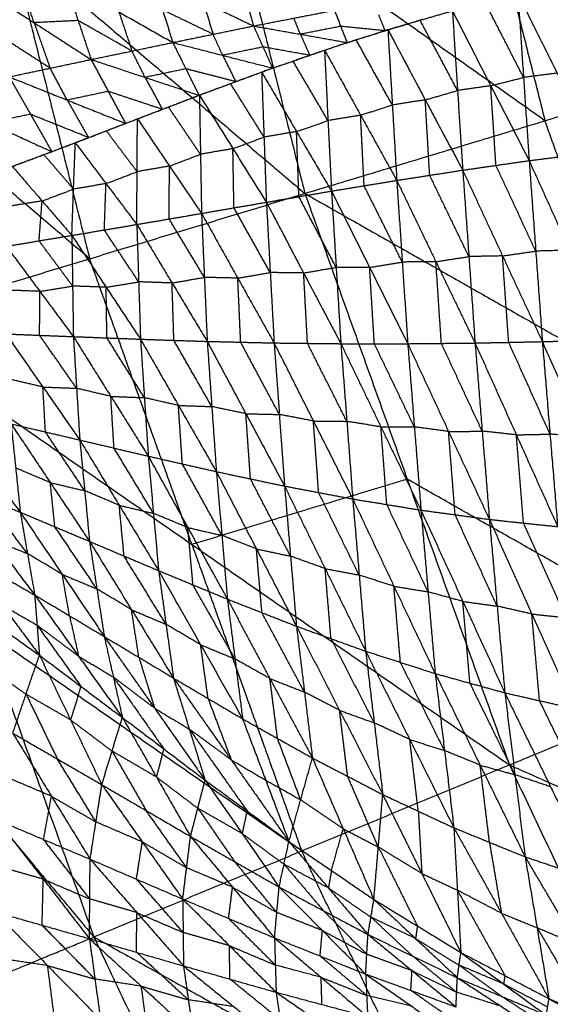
# Model space of a CAD drawing. Header units: millimetres. Extents: x -106 to 110, y -96 to 120.
# Tile 162 of 256: x -79.4 to -72.46, y -22.17 to -9.27. Entities that reach past the tile are written whole.
import ezdxf

# ---------------------------------------------------------------- set-up
doc = ezdxf.new("R2010")
doc.units = ezdxf.units.MM
doc.header["$MEASUREMENT"] = 0
doc.layers.add('Default', color=7, linetype='Continuous', true_color=0x000000)

msp = doc.modelspace()

# ---------------------------------------------------------------- linework, layer by layer
at = {"layer": 'Default'}
for points in [[(-77.597, -3.841, 5.589), (-76.631, -7.695, 5.589), (-75.666, -11.549, 5.589)], [(-77.597, -3.841, 5.589), (-73.491, -6.743, 5.132), (-69.385, -9.644, 4.676)], [(-83.37, -4.99, 6.953), (-79.518, -8.27, 6.271), (-75.666, -11.549, 5.589)], [(-73.491, -6.743, 5.132), (-73.008, -8.67, 5.132), (-72.525, -10.597, 5.132)], [(-72.525, -10.597, 5.132), (-74.578, -9.146, 5.36), (-76.631, -7.695, 5.589)], [(-79.518, -8.27, 6.271), (-79, -10.337, 6.271), (-78.482, -12.404, 6.271)], [(-77.657, -8.722, 1.593), (-77.526, -9.147, 1.835), (-77.395, -9.572, 2.078)], [(-77.657, -8.722, 1.593), (-76.998, -9.039, 1.768), (-76.338, -9.356, 1.944)], [(-76.53, -8.67, 1.536), (-76.434, -9.013, 1.74), (-76.338, -9.356, 1.944)], [(-79.956, -8.832, 1.778), (-79.209, -9.313, 2.004), (-78.463, -9.795, 2.23)], [(-79.209, -9.313, 2.004), (-79.294, -9.058, 1.864), (-79.379, -8.803, 1.725)], [(-78.803, -8.774, 1.671), (-78.633, -9.285, 1.951), (-78.463, -9.795, 2.23)], [(-78.803, -8.774, 1.671), (-78.099, -9.173, 1.874), (-77.395, -9.572, 2.078)], [(-72.879, -8.94, 1.813), (-72.805, -10.03, 0.998), (-72.732, -11.119, 0.183)], [(-72.879, -8.94, 1.813), (-72.365, -9.974, 0.887), (-71.851, -11.007, -0.039)], [(-78.482, -12.404, 6.271), (-80.409, -10.764, 6.612), (-82.335, -9.124, 6.953)], [(-76.867, -9.464, 2.011), (-77.196, -9.305, 1.923), (-77.526, -9.147, 1.835)], [(-76.998, -9.039, 1.768), (-76.932, -9.251, 1.89), (-76.867, -9.464, 2.011)], [(-76.338, -9.356, 1.944), (-75.809, -9.253, 1.884), (-75.28, -9.15, 1.823)], [(-75.28, -9.15, 1.823), (-75.197, -9.361, 2.047), (-75.114, -9.572, 2.271)], [(-72.805, -10.03, 0.998), (-73.056, -9.539, 1.447), (-73.307, -9.049, 1.896)], [(-78.099, -9.173, 1.874), (-78.014, -9.428, 2.014), (-77.929, -9.684, 2.154)], [(-75.726, -9.464, 2.107), (-75.768, -9.359, 1.995), (-75.809, -9.253, 1.884)], [(-75.114, -9.572, 2.271), (-74.618, -9.419, 2.164), (-74.123, -9.267, 2.058)], [(-74.702, -9.208, 1.941), (-74.66, -9.314, 2.052), (-74.618, -9.419, 2.164)], [(-74.58, -9.404, 2.153), (-74.158, -9.281, 2.066), (-73.736, -9.158, 1.978)], [(-73.669, -10.201, 1.203), (-73.913, -9.741, 1.635), (-74.158, -9.281, 2.066)], [(-73.736, -9.158, 1.978), (-73.669, -10.201, 1.203), (-73.601, -11.244, 0.429)], [(-73.736, -9.158, 1.978), (-73.234, -10.139, 1.081), (-72.732, -11.119, 0.183)], [(-78.633, -9.285, 1.951), (-78.921, -9.299, 1.977), (-79.209, -9.313, 2.004)], [(-79.209, -9.313, 2.004), (-79.104, -9.611, 2.161), (-78.999, -9.909, 2.318)], [(-77.929, -9.684, 2.154), (-78.281, -9.484, 2.052), (-78.633, -9.285, 1.951)], [(-77.395, -9.572, 2.078), (-76.867, -9.464, 2.011), (-76.338, -9.356, 1.944)], [(-76.338, -9.356, 1.944), (-76.213, -9.631, 2.221), (-76.089, -9.907, 2.497)], [(-76.338, -9.356, 1.944), (-75.726, -9.464, 2.107), (-75.114, -9.572, 2.271)], [(-75.197, -9.361, 2.047), (-75.461, -9.413, 2.077), (-75.726, -9.464, 2.107)], [(-75.409, -9.671, 2.337), (-74.995, -9.537, 2.245), (-74.58, -9.404, 2.153)], [(-74.618, -9.419, 2.164), (-74.908, -9.39, 2.106), (-75.197, -9.361, 2.047)], [(-74.58, -9.404, 2.153), (-74.522, -10.391, 1.425), (-74.464, -11.378, 0.697)], [(-74.58, -9.404, 2.153), (-74.091, -10.324, 1.291), (-73.601, -11.244, 0.429)], [(-78.999, -9.909, 2.318), (-79.372, -9.668, 2.205), (-79.746, -9.427, 2.092)], [(-76.742, -9.74, 2.287), (-76.804, -9.602, 2.149), (-76.867, -9.464, 2.011)], [(-75.726, -9.464, 2.107), (-75.663, -9.602, 2.246), (-75.601, -9.74, 2.384)], [(-74.522, -10.391, 1.425), (-74.759, -9.964, 1.835), (-74.995, -9.537, 2.245)], [(-78.463, -9.795, 2.23), (-77.929, -9.684, 2.154), (-77.395, -9.572, 2.078)], [(-77.395, -9.572, 2.078), (-77.223, -9.917, 2.407), (-77.051, -10.263, 2.737)], [(-77.395, -9.572, 2.078), (-76.742, -9.74, 2.287), (-76.089, -9.907, 2.497)], [(-76.213, -9.631, 2.221), (-76.478, -9.686, 2.254), (-76.742, -9.74, 2.287)], [(-75.601, -9.74, 2.384), (-75.907, -9.686, 2.302), (-76.213, -9.631, 2.221)], [(-76.089, -9.907, 2.497), (-75.601, -9.74, 2.384), (-75.114, -9.572, 2.271)], [(-75.666, -11.549, 5.589), (-72.525, -10.597, 5.132), (-69.385, -9.644, 4.676)], [(-79.536, -10.022, 2.406), (-78.999, -9.909, 2.318), (-78.463, -9.795, 2.23)], [(-78.463, -9.795, 2.23), (-78.238, -10.213, 2.612), (-78.013, -10.632, 2.993)], [(-78.463, -9.795, 2.23), (-77.757, -10.029, 2.484), (-77.051, -10.263, 2.737)], [(-77.757, -10.029, 2.484), (-77.843, -9.856, 2.319), (-77.929, -9.684, 2.154)], [(-76.742, -9.74, 2.287), (-76.656, -9.912, 2.452), (-76.57, -10.085, 2.617)], [(-76.232, -9.959, 2.531), (-75.821, -9.815, 2.434), (-75.409, -9.671, 2.337)], [(-75.409, -9.671, 2.337), (-75.364, -10.595, 1.66), (-75.318, -11.518, 0.983)], [(-75.409, -9.671, 2.337), (-74.937, -10.524, 1.517), (-74.464, -11.378, 0.697)], [(-78.775, -10.327, 2.699), (-78.887, -10.118, 2.509), (-78.999, -9.909, 2.318)], [(-77.223, -9.917, 2.407), (-77.49, -9.973, 2.446), (-77.757, -10.029, 2.484)], [(-76.57, -10.085, 2.617), (-76.897, -10.001, 2.512), (-77.223, -9.917, 2.407)], [(-77.051, -10.263, 2.737), (-76.57, -10.085, 2.617), (-76.089, -9.907, 2.497)], [(-75.364, -10.595, 1.66), (-75.592, -10.205, 2.047), (-75.821, -9.815, 2.434)], [(-79.536, -10.022, 2.406), (-79.258, -10.512, 2.835), (-78.979, -11.002, 3.264)], [(-79.536, -10.022, 2.406), (-78.775, -10.327, 2.699), (-78.013, -10.632, 2.993)], [(-77.757, -10.029, 2.484), (-77.645, -10.238, 2.674), (-77.532, -10.447, 2.865)], [(-77.046, -10.261, 2.735), (-76.639, -10.11, 2.633), (-76.232, -9.959, 2.531)], [(-76.232, -9.959, 2.531), (-76.201, -10.811, 1.91), (-76.17, -11.664, 1.288)], [(-76.232, -9.959, 2.531), (-75.775, -10.739, 1.757), (-75.318, -11.518, 0.983)], [(-73.234, -10.139, 1.081), (-73.02, -10.084, 1.04), (-72.805, -10.03, 0.998)], [(-72.365, -9.974, 0.887), (-72.585, -10.002, 0.943), (-72.805, -10.03, 0.998)], [(-76.201, -10.811, 1.91), (-76.42, -10.461, 2.272), (-76.639, -10.11, 2.633)], [(-73.234, -10.139, 1.081), (-73.451, -10.17, 1.142), (-73.669, -10.201, 1.203)], [(-73.166, -11.181, 0.306), (-73.2, -10.66, 0.693), (-73.234, -10.139, 1.081)], [(-80.619, -10.248, 2.607), (-79.799, -10.625, 2.936), (-78.979, -11.002, 3.264)], [(-78.238, -10.213, 2.612), (-78.506, -10.27, 2.655), (-78.775, -10.327, 2.699)], [(-77.532, -10.447, 2.865), (-77.885, -10.33, 2.738), (-78.238, -10.213, 2.612)], [(-78.013, -10.632, 2.993), (-77.532, -10.447, 2.865), (-77.051, -10.263, 2.737)], [(-77.857, -10.572, 2.95), (-77.452, -10.417, 2.843), (-77.046, -10.261, 2.735)], [(-77.046, -10.261, 2.735), (-77.032, -11.036, 2.171), (-77.018, -11.81, 1.608)], [(-77.046, -10.261, 2.735), (-76.608, -10.962, 2.012), (-76.17, -11.664, 1.288)], [(-74.091, -10.324, 1.291), (-73.88, -10.262, 1.247), (-73.669, -10.201, 1.203)], [(-78.775, -10.327, 2.699), (-78.636, -10.572, 2.914), (-78.496, -10.817, 3.129)], [(-77.032, -11.036, 2.171), (-77.242, -10.726, 2.507), (-77.452, -10.417, 2.843)], [(-74.937, -10.524, 1.517), (-74.73, -10.457, 1.471), (-74.522, -10.391, 1.425)], [(-74.091, -10.324, 1.291), (-74.307, -10.357, 1.358), (-74.522, -10.391, 1.425)], [(-74.033, -11.311, 0.563), (-74.062, -10.817, 0.927), (-74.091, -10.324, 1.291)], [(-79.258, -10.512, 2.835), (-79.528, -10.569, 2.885), (-79.799, -10.625, 2.936)], [(-78.496, -10.817, 3.129), (-78.877, -10.664, 2.982), (-79.258, -10.512, 2.835)], [(-74.937, -10.524, 1.517), (-75.15, -10.559, 1.588), (-75.364, -10.595, 1.66)], [(-74.891, -11.448, 0.84), (-74.914, -10.986, 1.178), (-74.937, -10.524, 1.517)], [(-78.979, -11.002, 3.264), (-78.496, -10.817, 3.129), (-78.013, -10.632, 2.993)], [(-78.67, -10.885, 3.175), (-78.264, -10.728, 3.062), (-77.857, -10.572, 2.95)], [(-77.865, -11.955, 1.939), (-77.861, -11.264, 2.444), (-77.857, -10.572, 2.95)], [(-77.857, -10.572, 2.95), (-77.438, -11.191, 2.279), (-77.018, -11.81, 1.608)], [(-75.775, -10.739, 1.757), (-75.569, -10.667, 1.709), (-75.364, -10.595, 1.66)], [(-71.295, -14.034, 5.132), (-71.91, -12.316, 5.132), (-72.525, -10.597, 5.132)], [(-77.861, -11.264, 2.444), (-78.063, -10.996, 2.753), (-78.264, -10.728, 3.062)], [(-76.608, -10.962, 2.012), (-76.404, -10.887, 1.961), (-76.201, -10.811, 1.91)], [(-75.775, -10.739, 1.757), (-75.988, -10.775, 1.834), (-76.201, -10.811, 1.91)], [(-75.744, -11.591, 1.136), (-75.76, -11.165, 1.447), (-75.775, -10.739, 1.757)], [(-79.493, -11.195, 3.413), (-79.081, -11.04, 3.294), (-78.67, -10.885, 3.175)], [(-78.715, -12.098, 2.281), (-78.693, -11.492, 2.728), (-78.67, -10.885, 3.175)], [(-78.67, -10.885, 3.175), (-78.268, -11.42, 2.557), (-77.865, -11.955, 1.939)], [(-79.956, -11.363, 3.552), (-79.467, -11.183, 3.408), (-78.979, -11.002, 3.264)], [(-78.693, -11.492, 2.728), (-78.887, -11.266, 3.011), (-79.081, -11.04, 3.294)], [(-77.438, -11.191, 2.279), (-77.235, -11.113, 2.225), (-77.032, -11.036, 2.171)], [(-76.608, -10.962, 2.012), (-76.82, -10.999, 2.092), (-77.032, -11.036, 2.171)], [(-76.594, -11.737, 1.448), (-76.601, -11.35, 1.73), (-76.608, -10.962, 2.012)], [(-72.732, -11.119, 0.183), (-72.291, -11.063, 0.072), (-71.851, -11.007, -0.039)], [(-79.493, -11.195, 3.413), (-79.104, -11.647, 2.847), (-78.715, -12.098, 2.281)], [(-77.438, -11.191, 2.279), (-77.65, -11.227, 2.362), (-77.861, -11.264, 2.444)], [(-77.442, -11.883, 1.773), (-77.44, -11.537, 2.026), (-77.438, -11.191, 2.279)], [(-73.601, -11.244, 0.429), (-73.166, -11.181, 0.306), (-72.732, -11.119, 0.183)], [(-72.645, -12.304, -0.235), (-72.906, -11.743, 0.035), (-73.166, -11.181, 0.306)], [(-72.732, -11.119, 0.183), (-72.645, -12.304, -0.235), (-72.559, -13.489, -0.654)], [(-72.732, -11.119, 0.183), (-72.202, -12.292, -0.363), (-71.673, -13.464, -0.91)], [(-78.268, -11.42, 2.557), (-78.065, -11.342, 2.501), (-77.861, -11.264, 2.444)], [(-74.464, -11.378, 0.697), (-74.033, -11.311, 0.563), (-73.601, -11.244, 0.429)], [(-73.52, -12.375, 0.03), (-73.777, -11.843, 0.296), (-74.033, -11.311, 0.563)], [(-73.601, -11.244, 0.429), (-73.52, -12.375, 0.03), (-73.44, -13.507, -0.368)], [(-73.601, -11.244, 0.429), (-73.08, -12.367, -0.113), (-72.559, -13.489, -0.654)], [(-78.268, -11.42, 2.557), (-78.48, -11.456, 2.643), (-78.693, -11.492, 2.728)], [(-78.29, -12.027, 2.11), (-78.279, -11.723, 2.334), (-78.268, -11.42, 2.557)], [(-75.318, -11.518, 0.983), (-74.891, -11.448, 0.84), (-74.464, -11.378, 0.697)], [(-74.392, -12.447, 0.322), (-74.642, -11.947, 0.581), (-74.891, -11.448, 0.84)], [(-74.464, -11.378, 0.697), (-74.392, -12.447, 0.322), (-74.32, -13.516, -0.053)], [(-74.464, -11.378, 0.697), (-73.952, -12.442, 0.164), (-73.44, -13.507, -0.368)], [(-81.299, -13.258, 6.953), (-78.482, -12.404, 6.271), (-75.666, -11.549, 5.589)], [(-79.104, -11.647, 2.847), (-78.898, -11.569, 2.788), (-78.693, -11.492, 2.728)], [(-76.17, -11.664, 1.288), (-75.744, -11.591, 1.136), (-75.318, -11.518, 0.983)], [(-75.257, -12.517, 0.635), (-75.5, -12.054, 0.886), (-75.744, -11.591, 1.136)], [(-75.666, -11.549, 5.589), (-74.327, -15.29, 5.589), (-72.989, -19.031, 5.589)], [(-75.666, -11.549, 5.589), (-71.295, -14.034, 5.132), (-66.925, -16.519, 4.676)], [(-75.318, -11.518, 0.983), (-75.257, -12.517, 0.635), (-75.195, -13.516, 0.287)], [(-75.318, -11.518, 0.983), (-74.819, -12.517, 0.465), (-74.32, -13.516, -0.053)], [(-79.104, -11.647, 2.847), (-79.318, -11.682, 2.935), (-79.532, -11.717, 3.023)], [(-79.144, -12.169, 2.457), (-79.124, -11.908, 2.652), (-79.104, -11.647, 2.847)], [(-77.018, -11.81, 1.608), (-76.594, -11.737, 1.448), (-76.17, -11.664, 1.288)], [(-76.17, -11.664, 1.288), (-76.119, -12.585, 0.968), (-76.069, -13.506, 0.648)], [(-76.17, -11.664, 1.288), (-75.682, -12.59, 0.788), (-75.195, -13.516, 0.287)], [(-77.865, -11.955, 1.939), (-77.442, -11.883, 1.773), (-77.018, -11.81, 1.608)], [(-77.018, -11.81, 1.608), (-76.981, -12.648, 1.317), (-76.944, -13.486, 1.027)], [(-77.018, -11.81, 1.608), (-76.544, -12.658, 1.128), (-76.069, -13.506, 0.648)], [(-76.119, -12.585, 0.968), (-76.357, -12.161, 1.208), (-76.594, -11.737, 1.448)], [(-78.715, -12.098, 2.281), (-78.29, -12.027, 2.11), (-77.865, -11.955, 1.939)], [(-77.865, -11.955, 1.939), (-77.841, -12.706, 1.679), (-77.817, -13.457, 1.418)], [(-77.865, -11.955, 1.939), (-77.404, -12.721, 1.483), (-76.944, -13.486, 1.027)], [(-76.981, -12.648, 1.317), (-77.211, -12.265, 1.545), (-77.442, -11.883, 1.773)], [(-79.572, -12.24, 2.633), (-79.144, -12.169, 2.457), (-78.715, -12.098, 2.281)], [(-78.715, -12.098, 2.281), (-78.705, -12.761, 2.05), (-78.695, -13.423, 1.819)], [(-78.715, -12.098, 2.281), (-78.266, -12.778, 1.85), (-77.817, -13.457, 1.418)], [(-77.841, -12.706, 1.679), (-78.066, -12.367, 1.894), (-78.29, -12.027, 2.11)], [(-79.572, -12.24, 2.633), (-79.134, -12.831, 2.226), (-78.695, -13.423, 1.819)], [(-78.705, -12.761, 2.05), (-78.925, -12.465, 2.254), (-79.144, -12.169, 2.457)], [(-73.952, -12.442, 0.164), (-73.736, -12.409, 0.097), (-73.52, -12.375, 0.03)], [(-73.08, -12.367, -0.113), (-73.3, -12.371, -0.041), (-73.52, -12.375, 0.03)], [(-73.08, -12.367, -0.113), (-72.863, -12.335, -0.174), (-72.645, -12.304, -0.235)], [(-72.999, -13.498, -0.511), (-73.04, -12.932, -0.312), (-73.08, -12.367, -0.113)], [(-72.202, -12.292, -0.363), (-72.424, -12.298, -0.299), (-72.645, -12.304, -0.235)], [(-77.144, -16.145, 6.271), (-77.813, -14.274, 6.271), (-78.482, -12.404, 6.271)], [(-74.819, -12.517, 0.465), (-74.606, -12.482, 0.394), (-74.392, -12.447, 0.322)], [(-73.952, -12.442, 0.164), (-74.172, -12.445, 0.243), (-74.392, -12.447, 0.322)], [(-73.88, -13.512, -0.21), (-73.916, -12.977, -0.023), (-73.952, -12.442, 0.164)], [(-76.544, -12.658, 1.128), (-76.332, -12.621, 1.048), (-76.119, -12.585, 0.968)], [(-75.682, -12.59, 0.788), (-75.901, -12.587, 0.878), (-76.119, -12.585, 0.968)], [(-75.682, -12.59, 0.788), (-75.469, -12.553, 0.712), (-75.257, -12.517, 0.635)], [(-75.632, -13.511, 0.468), (-75.657, -13.05, 0.628), (-75.682, -12.59, 0.788)], [(-74.819, -12.517, 0.465), (-75.038, -12.517, 0.55), (-75.257, -12.517, 0.635)], [(-74.757, -13.516, 0.117), (-74.788, -13.017, 0.291), (-74.819, -12.517, 0.465)], [(-79.134, -12.831, 2.226), (-78.92, -12.796, 2.138), (-78.705, -12.761, 2.05)], [(-78.266, -12.778, 1.85), (-78.486, -12.769, 1.95), (-78.705, -12.761, 2.05)], [(-78.266, -12.778, 1.85), (-78.054, -12.742, 1.764), (-77.841, -12.706, 1.679)], [(-77.404, -12.721, 1.483), (-77.623, -12.714, 1.581), (-77.841, -12.706, 1.679)], [(-77.404, -12.721, 1.483), (-77.193, -12.684, 1.4), (-76.981, -12.648, 1.317)], [(-77.38, -13.472, 1.223), (-77.392, -13.096, 1.353), (-77.404, -12.721, 1.483)], [(-76.544, -12.658, 1.128), (-76.762, -12.653, 1.223), (-76.981, -12.648, 1.317)], [(-76.506, -13.496, 0.838), (-76.525, -13.077, 0.983), (-76.544, -12.658, 1.128)], [(-79.134, -12.831, 2.226), (-79.354, -12.823, 2.328), (-79.575, -12.814, 2.43)], [(-79.137, -13.406, 2.024), (-79.135, -13.119, 2.125), (-79.134, -12.831, 2.226)], [(-78.256, -13.44, 1.619), (-78.261, -13.109, 1.734), (-78.266, -12.778, 1.85)], [(-81.299, -13.258, 6.953), (-79.863, -17.271, 6.953), (-78.427, -21.284, 6.953)], [(-81.299, -13.258, 6.953), (-77.144, -16.145, 6.271), (-72.989, -19.031, 5.589)], [(-79.578, -13.388, 2.228), (-79.137, -13.406, 2.024), (-78.695, -13.423, 1.819)], [(-79.578, -13.388, 2.228), (-79.094, -14.083, 1.998), (-78.611, -14.777, 1.768)], [(-78.653, -14.1, 1.794), (-78.895, -13.753, 1.909), (-79.137, -13.406, 2.024)], [(-78.695, -13.423, 1.819), (-78.653, -14.1, 1.794), (-78.611, -14.777, 1.768)], [(-78.695, -13.423, 1.819), (-78.256, -13.44, 1.619), (-77.817, -13.457, 1.418)], [(-78.695, -13.423, 1.819), (-78.205, -14.206, 1.588), (-77.715, -14.988, 1.357)], [(-77.766, -14.223, 1.388), (-78.011, -13.832, 1.503), (-78.256, -13.44, 1.619)], [(-77.817, -13.457, 1.418), (-77.766, -14.223, 1.388), (-77.715, -14.988, 1.357)], [(-77.817, -13.457, 1.418), (-77.38, -13.472, 1.223), (-76.944, -13.486, 1.027)], [(-77.817, -13.457, 1.418), (-77.321, -14.324, 1.188), (-76.824, -15.191, 0.957)], [(-76.884, -14.339, 0.992), (-77.132, -13.905, 1.107), (-77.38, -13.472, 1.223)], [(-76.944, -13.486, 1.027), (-76.884, -14.339, 0.992), (-76.824, -15.191, 0.957)], [(-76.944, -13.486, 1.027), (-76.506, -13.496, 0.838), (-76.069, -13.506, 0.648)], [(-76.944, -13.486, 1.027), (-76.438, -14.433, 0.798), (-75.932, -15.38, 0.568)], [(-76, -14.443, 0.608), (-76.253, -13.97, 0.723), (-76.506, -13.496, 0.838)], [(-76.069, -13.506, 0.648), (-76, -14.443, 0.608), (-75.932, -15.38, 0.568)], [(-76.069, -13.506, 0.648), (-75.632, -13.511, 0.468), (-75.195, -13.516, 0.287)], [(-76.069, -13.506, 0.648), (-75.555, -14.528, 0.422), (-75.04, -15.549, 0.196)], [(-75.117, -14.533, 0.242), (-75.375, -14.022, 0.355), (-75.632, -13.511, 0.468)], [(-75.195, -13.516, 0.287), (-75.117, -14.533, 0.242), (-75.04, -15.549, 0.196)], [(-75.195, -13.516, 0.287), (-74.757, -13.516, 0.117), (-74.32, -13.516, -0.053)], [(-75.195, -13.516, 0.287), (-74.671, -14.606, 0.066), (-74.147, -15.695, -0.154)], [(-74.234, -14.606, -0.104), (-74.495, -14.061, 0.007), (-74.757, -13.516, 0.117)], [(-74.32, -13.516, -0.053), (-73.88, -13.512, -0.21), (-73.44, -13.507, -0.368)], [(-74.32, -13.516, -0.053), (-74.234, -14.606, -0.104), (-74.147, -15.695, -0.154)], [(-74.32, -13.516, -0.053), (-73.786, -14.666, -0.266), (-73.252, -15.817, -0.48)], [(-73.346, -14.662, -0.424), (-73.613, -14.087, -0.317), (-73.88, -13.512, -0.21)], [(-73.44, -13.507, -0.368), (-72.999, -13.498, -0.511), (-72.559, -13.489, -0.654)], [(-73.44, -13.507, -0.368), (-73.346, -14.662, -0.424), (-73.252, -15.817, -0.48)], [(-73.44, -13.507, -0.368), (-72.899, -14.709, -0.572), (-72.359, -15.911, -0.776)], [(-72.459, -14.7, -0.715), (-72.729, -14.099, -0.613), (-72.999, -13.498, -0.511)], [(-72.559, -13.489, -0.654), (-72.116, -13.477, -0.782), (-71.673, -13.464, -0.91)], [(-72.559, -13.489, -0.654), (-72.459, -14.7, -0.715), (-72.359, -15.911, -0.776)], [(-72.559, -13.489, -0.654), (-72.012, -14.733, -0.846), (-71.465, -15.977, -1.038)], [(-79.094, -14.083, 1.998), (-79.319, -14.03, 2.102), (-79.544, -13.977, 2.205)], [(-79.06, -14.672, 1.975), (-79.077, -14.377, 1.987), (-79.094, -14.083, 1.998)], [(-79.094, -14.083, 1.998), (-78.874, -14.091, 1.896), (-78.653, -14.1, 1.794)], [(-78.205, -14.206, 1.588), (-78.429, -14.153, 1.691), (-78.653, -14.1, 1.794)], [(-84.366, -14.189, 7.944), (-81.397, -17.736, 7.449), (-78.427, -21.284, 6.953)], [(-78.163, -14.883, 1.562), (-78.184, -14.544, 1.575), (-78.205, -14.206, 1.588)], [(-78.205, -14.206, 1.588), (-77.986, -14.214, 1.488), (-77.766, -14.223, 1.388)], [(-77.321, -14.324, 1.188), (-77.543, -14.274, 1.288), (-77.766, -14.223, 1.388)], [(-80.41, -14.364, 2.601), (-79.9, -15.043, 2.507), (-79.39, -15.722, 2.413)], [(-77.269, -15.09, 1.157), (-77.295, -14.707, 1.172), (-77.321, -14.324, 1.188)], [(-77.321, -14.324, 1.188), (-77.102, -14.332, 1.09), (-76.884, -14.339, 0.992)], [(-76.438, -14.433, 0.798), (-76.661, -14.386, 0.895), (-76.884, -14.339, 0.992)], [(-76.378, -15.286, 0.763), (-76.408, -14.86, 0.78), (-76.438, -14.433, 0.798)], [(-76.438, -14.433, 0.798), (-76.219, -14.438, 0.703), (-76, -14.443, 0.608)], [(-79.51, -14.566, 2.183), (-79.45, -15.144, 2.298), (-79.39, -15.722, 2.413)], [(-79.51, -14.566, 2.183), (-79.06, -14.672, 1.975), (-78.611, -14.777, 1.768)], [(-79.51, -14.566, 2.183), (-78.997, -15.335, 2.106), (-78.484, -16.104, 2.029)], [(-75.555, -14.528, 0.422), (-75.777, -14.485, 0.515), (-76, -14.443, 0.608)], [(-75.486, -15.465, 0.382), (-75.52, -14.996, 0.402), (-75.555, -14.528, 0.422)], [(-75.555, -14.528, 0.422), (-75.336, -14.53, 0.332), (-75.117, -14.533, 0.242)], [(-74.671, -14.606, 0.066), (-74.894, -14.569, 0.154), (-75.117, -14.533, 0.242)], [(-78.547, -15.441, 1.898), (-78.804, -15.056, 1.937), (-79.06, -14.672, 1.975)], [(-74.594, -15.622, 0.021), (-74.632, -15.114, 0.044), (-74.671, -14.606, 0.066)], [(-74.671, -14.606, 0.066), (-74.452, -14.606, -0.019), (-74.234, -14.606, -0.104)], [(-73.786, -14.666, -0.266), (-74.01, -14.636, -0.185), (-74.234, -14.606, -0.104)], [(-73.786, -14.666, -0.266), (-73.566, -14.664, -0.345), (-73.346, -14.662, -0.424)], [(-73.7, -15.756, -0.317), (-73.743, -15.211, -0.292), (-73.786, -14.666, -0.266)], [(-72.899, -14.709, -0.572), (-73.123, -14.685, -0.498), (-73.346, -14.662, -0.424)], [(-78.611, -14.777, 1.768), (-78.547, -15.441, 1.898), (-78.484, -16.104, 2.029)], [(-78.611, -14.777, 1.768), (-78.163, -14.883, 1.562), (-77.715, -14.988, 1.357)], [(-78.611, -14.777, 1.768), (-78.095, -15.632, 1.709), (-77.58, -16.487, 1.65)], [(-72.899, -14.709, -0.572), (-72.679, -14.705, -0.643), (-72.459, -14.7, -0.715)], [(-72.806, -15.864, -0.628), (-72.852, -15.286, -0.6), (-72.899, -14.709, -0.572)], [(-72.012, -14.733, -0.846), (-72.235, -14.717, -0.781), (-72.459, -14.7, -0.715)], [(-77.647, -15.738, 1.504), (-77.905, -15.31, 1.533), (-78.163, -14.883, 1.562)], [(-77.715, -14.988, 1.357), (-77.647, -15.738, 1.504), (-77.58, -16.487, 1.65)], [(-77.715, -14.988, 1.357), (-77.269, -15.09, 1.157), (-76.824, -15.191, 0.957)], [(-77.715, -14.988, 1.357), (-77.197, -15.924, 1.319), (-76.68, -16.86, 1.28)], [(-78.997, -15.335, 2.106), (-79.223, -15.24, 2.202), (-79.45, -15.144, 2.298)], [(-76.752, -16.026, 1.119), (-77.011, -15.558, 1.138), (-77.269, -15.09, 1.157)], [(-76.824, -15.191, 0.957), (-76.752, -16.026, 1.119), (-76.68, -16.86, 1.28)], [(-76.824, -15.191, 0.957), (-76.378, -15.286, 0.763), (-75.932, -15.38, 0.568)], [(-76.824, -15.191, 0.957), (-76.3, -16.203, 0.938), (-75.776, -17.215, 0.92)], [(-78.937, -15.913, 2.221), (-78.967, -15.624, 2.164), (-78.997, -15.335, 2.106)], [(-78.997, -15.335, 2.106), (-78.772, -15.388, 2.002), (-78.547, -15.441, 1.898)], [(-74.327, -15.29, 5.589), (-75.736, -15.718, 5.93), (-77.144, -16.145, 6.271)], [(-75.854, -16.298, 0.744), (-76.116, -15.792, 0.753), (-76.378, -15.286, 0.763)], [(-69.957, -17.775, 5.132), (-72.142, -16.533, 5.36), (-74.327, -15.29, 5.589)], [(-80.3, -15.354, 2.8), (-79.845, -15.538, 2.607), (-79.39, -15.722, 2.413)], [(-80.3, -15.354, 2.8), (-79.75, -16.08, 2.881), (-79.201, -16.806, 2.962)], [(-78.095, -15.632, 1.709), (-78.321, -15.536, 1.804), (-78.547, -15.441, 1.898)], [(-75.932, -15.38, 0.568), (-75.854, -16.298, 0.744), (-75.776, -17.215, 0.92)], [(-75.932, -15.38, 0.568), (-75.486, -15.465, 0.382), (-75.04, -15.549, 0.196)], [(-75.932, -15.38, 0.568), (-75.401, -16.461, 0.571), (-74.871, -17.542, 0.573)], [(-74.956, -16.545, 0.385), (-75.221, -16.005, 0.383), (-75.486, -15.465, 0.382)], [(-79.296, -16.264, 2.688), (-79.57, -15.901, 2.647), (-79.845, -15.538, 2.607)], [(-75.04, -15.549, 0.196), (-74.956, -16.545, 0.385), (-74.871, -17.542, 0.573)], [(-75.04, -15.549, 0.196), (-74.594, -15.622, 0.021), (-74.147, -15.695, -0.154)], [(-75.04, -15.549, 0.196), (-74.501, -16.692, 0.22), (-73.961, -17.835, 0.243)], [(-79.39, -15.722, 2.413), (-79.296, -16.264, 2.688), (-79.201, -16.806, 2.962)], [(-79.39, -15.722, 2.413), (-78.937, -15.913, 2.221), (-78.484, -16.104, 2.029)], [(-79.39, -15.722, 2.413), (-78.841, -16.536, 2.534), (-78.291, -17.35, 2.655)], [(-78.032, -16.296, 1.84), (-78.063, -15.964, 1.774), (-78.095, -15.632, 1.709)], [(-78.095, -15.632, 1.709), (-77.871, -15.685, 1.606), (-77.647, -15.738, 1.504)], [(-74.054, -16.765, 0.044), (-74.324, -16.194, 0.033), (-74.594, -15.622, 0.021)], [(-74.147, -15.695, -0.154), (-74.054, -16.765, 0.044), (-73.961, -17.835, 0.243)], [(-74.147, -15.695, -0.154), (-73.7, -15.756, -0.317), (-73.252, -15.817, -0.48)], [(-74.147, -15.695, -0.154), (-73.599, -16.891, -0.11), (-73.05, -18.087, -0.065)], [(-77.197, -15.924, 1.319), (-77.422, -15.831, 1.411), (-77.647, -15.738, 1.504)], [(-73.151, -16.952, -0.273), (-73.426, -16.354, -0.295), (-73.7, -15.756, -0.317)], [(-73.252, -15.817, -0.48), (-73.151, -16.952, -0.273), (-73.05, -18.087, -0.065)], [(-73.252, -15.817, -0.48), (-72.806, -15.864, -0.628), (-72.359, -15.911, -0.776)], [(-73.252, -15.817, -0.48), (-72.697, -17.055, -0.414), (-72.141, -18.294, -0.348)], [(-78.387, -16.727, 2.342), (-78.662, -16.32, 2.282), (-78.937, -15.913, 2.221)], [(-77.13, -16.673, 1.465), (-77.164, -16.299, 1.392), (-77.197, -15.924, 1.319)], [(-77.197, -15.924, 1.319), (-76.975, -15.975, 1.219), (-76.752, -16.026, 1.119)], [(-72.25, -17.102, -0.562), (-72.528, -16.483, -0.595), (-72.806, -15.864, -0.628)], [(-79.75, -16.08, 2.881), (-79.523, -16.172, 2.784), (-79.296, -16.264, 2.688)], [(-78.484, -16.104, 2.029), (-78.387, -16.727, 2.342), (-78.291, -17.35, 2.655)], [(-78.484, -16.104, 2.029), (-78.032, -16.296, 1.84), (-77.58, -16.487, 1.65)], [(-78.484, -16.104, 2.029), (-77.934, -16.999, 2.191), (-77.385, -17.894, 2.354)], [(-76.3, -16.203, 0.938), (-76.526, -16.114, 1.029), (-76.752, -16.026, 1.119)], [(-77.144, -16.145, 6.271), (-76.426, -18.151, 6.271), (-75.708, -20.158, 6.271)], [(-76.228, -17.037, 1.1), (-76.264, -16.62, 1.019), (-76.3, -16.203, 0.938)], [(-76.3, -16.203, 0.938), (-76.077, -16.25, 0.841), (-75.854, -16.298, 0.744)], [(-80.114, -16.28, 3.276), (-79.658, -16.543, 3.119), (-79.201, -16.806, 2.962)], [(-80.114, -16.28, 3.276), (-79.627, -16.938, 3.581), (-79.139, -17.595, 3.887)], [(-78.841, -16.536, 2.534), (-79.068, -16.4, 2.611), (-79.296, -16.264, 2.688)], [(-77.483, -17.191, 2.002), (-77.757, -16.743, 1.921), (-78.032, -16.296, 1.84)], [(-75.401, -16.461, 0.571), (-75.628, -16.379, 0.657), (-75.854, -16.298, 0.744)], [(-77.58, -16.487, 1.65), (-77.483, -17.191, 2.002), (-77.385, -17.894, 2.354)], [(-77.58, -16.487, 1.65), (-77.13, -16.673, 1.465), (-76.68, -16.86, 1.28)], [(-77.58, -16.487, 1.65), (-77.03, -17.457, 1.855), (-76.481, -18.428, 2.06)], [(-75.324, -17.378, 0.746), (-75.363, -16.92, 0.658), (-75.401, -16.461, 0.571)], [(-75.401, -16.461, 0.571), (-75.179, -16.503, 0.478), (-74.956, -16.545, 0.385)], [(-78.746, -17.078, 2.808), (-78.793, -16.807, 2.671), (-78.841, -16.536, 2.534)], [(-78.841, -16.536, 2.534), (-78.614, -16.631, 2.438), (-78.387, -16.727, 2.342)], [(-74.501, -16.692, 0.22), (-74.728, -16.619, 0.302), (-74.956, -16.545, 0.385)], [(-72.989, -19.031, 5.589), (-69.957, -17.775, 5.132), (-66.925, -16.519, 4.676)], [(-77.934, -16.999, 2.191), (-78.161, -16.863, 2.267), (-78.387, -16.727, 2.342)], [(-76.581, -17.644, 1.67), (-76.855, -17.159, 1.568), (-77.13, -16.673, 1.465)], [(-74.416, -17.688, 0.408), (-74.459, -17.19, 0.314), (-74.501, -16.692, 0.22)], [(-74.501, -16.692, 0.22), (-74.278, -16.728, 0.132), (-74.054, -16.765, 0.044)], [(-80.242, -16.807, 4.122), (-79.691, -17.201, 4.005), (-79.139, -17.595, 3.887)], [(-79.201, -16.806, 2.962), (-79.17, -17.201, 3.425), (-79.139, -17.595, 3.887)], [(-79.201, -16.806, 2.962), (-78.746, -17.078, 2.808), (-78.291, -17.35, 2.655)], [(-79.201, -16.806, 2.962), (-78.627, -17.608, 3.317), (-78.054, -18.41, 3.671)], [(-76.68, -16.86, 1.28), (-76.581, -17.644, 1.67), (-76.481, -18.428, 2.06)], [(-76.68, -16.86, 1.28), (-76.228, -17.037, 1.1), (-75.776, -17.215, 0.92)], [(-76.68, -16.86, 1.28), (-76.124, -17.9, 1.526), (-75.567, -18.941, 1.772)], [(-73.599, -16.891, -0.11), (-73.827, -16.828, -0.033), (-74.054, -16.765, 0.044)], [(-79.627, -16.938, 3.581), (-79.398, -17.069, 3.503), (-79.17, -17.201, 3.425)], [(-77.838, -17.622, 2.504), (-77.886, -17.311, 2.348), (-77.934, -16.999, 2.191)], [(-77.934, -16.999, 2.191), (-77.708, -17.095, 2.097), (-77.483, -17.191, 2.002)], [(-73.506, -17.961, 0.089), (-73.552, -17.426, -0.01), (-73.599, -16.891, -0.11)], [(-73.599, -16.891, -0.11), (-73.375, -16.921, -0.191), (-73.151, -16.952, -0.273)], [(-72.697, -17.055, -0.414), (-72.924, -17.004, -0.343), (-73.151, -16.952, -0.273)], [(-78.746, -17.078, 2.808), (-78.687, -17.343, 3.063), (-78.627, -17.608, 3.317)], [(-75.672, -18.078, 1.346), (-75.95, -17.558, 1.223), (-76.228, -17.037, 1.1)], [(-72.596, -18.19, -0.206), (-72.646, -17.623, -0.31), (-72.697, -17.055, -0.414)], [(-72.697, -17.055, -0.414), (-72.473, -17.079, -0.488), (-72.25, -17.102, -0.562)], [(-75.708, -20.158, 6.271), (-77.786, -18.714, 6.612), (-79.863, -17.271, 6.953)], [(-79.17, -17.201, 3.425), (-78.883, -17.602, 3.602), (-78.597, -18.003, 3.779)], [(-78.627, -17.608, 3.317), (-78.899, -17.405, 3.371), (-79.17, -17.201, 3.425)], [(-77.03, -17.457, 1.855), (-77.256, -17.324, 1.929), (-77.483, -17.191, 2.002)], [(-75.776, -17.215, 0.92), (-75.672, -18.078, 1.346), (-75.567, -18.941, 1.772)], [(-75.776, -17.215, 0.92), (-75.324, -17.378, 0.746), (-74.871, -17.542, 0.573)], [(-75.776, -17.215, 0.92), (-75.212, -18.317, 1.206), (-74.647, -19.419, 1.492)], [(-78.291, -17.35, 2.655), (-78.173, -17.88, 3.163), (-78.054, -18.41, 3.671)], [(-78.291, -17.35, 2.655), (-77.838, -17.622, 2.504), (-77.385, -17.894, 2.354)], [(-78.291, -17.35, 2.655), (-77.631, -18.29, 3.061), (-76.972, -19.23, 3.468)], [(-74.759, -18.48, 1.033), (-75.041, -17.929, 0.89), (-75.324, -17.378, 0.746)], [(-76.933, -18.161, 2.207), (-76.982, -17.809, 2.031), (-77.03, -17.457, 1.855)], [(-77.03, -17.457, 1.855), (-76.805, -17.551, 1.763), (-76.581, -17.644, 1.67)], [(-79.488, -18.616, 3.228), (-79.314, -18.106, 3.557), (-79.139, -17.595, 3.887)], [(-79.139, -17.595, 3.887), (-78.731, -18.442, 3.483), (-78.323, -19.29, 3.079)], [(-79.139, -17.595, 3.887), (-78.597, -18.003, 3.779), (-78.054, -18.41, 3.671)], [(-78.627, -17.608, 3.317), (-78.4, -17.744, 3.24), (-78.173, -17.88, 3.163)], [(-77.838, -17.622, 2.504), (-77.735, -17.956, 2.783), (-77.631, -18.29, 3.061)], [(-76.124, -17.9, 1.526), (-76.352, -17.772, 1.598), (-76.581, -17.644, 1.67)], [(-74.871, -17.542, 0.573), (-74.759, -18.48, 1.033), (-74.647, -19.419, 1.492)], [(-74.871, -17.542, 0.573), (-74.416, -17.688, 0.408), (-73.961, -17.835, 0.243)], [(-74.871, -17.542, 0.573), (-74.294, -18.698, 0.898), (-73.717, -19.854, 1.223)], [(-79.865, -17.712, 3.675), (-79.589, -17.909, 3.616), (-79.314, -18.106, 3.557)], [(-73.839, -18.844, 0.733), (-74.128, -18.266, 0.571), (-74.416, -17.688, 0.408)], [(-78.173, -17.88, 3.163), (-77.843, -18.35, 3.366), (-77.513, -18.82, 3.57)], [(-77.631, -18.29, 3.061), (-77.902, -18.085, 3.112), (-78.173, -17.88, 3.163)], [(-77.385, -17.894, 2.354), (-77.178, -18.562, 2.911), (-76.972, -19.23, 3.468)], [(-77.385, -17.894, 2.354), (-76.933, -18.161, 2.207), (-76.481, -18.428, 2.06)], [(-77.385, -17.894, 2.354), (-76.63, -18.964, 2.812), (-75.875, -20.035, 3.27)], [(-76.024, -18.684, 1.916), (-76.074, -18.292, 1.721), (-76.124, -17.9, 1.526)], [(-76.124, -17.9, 1.526), (-75.898, -17.989, 1.436), (-75.672, -18.078, 1.346)], [(-73.961, -17.835, 0.243), (-73.839, -18.844, 0.733), (-73.717, -19.854, 1.223)], [(-73.961, -17.835, 0.243), (-73.506, -17.961, 0.089), (-73.05, -18.087, -0.065)], [(-73.961, -17.835, 0.243), (-73.373, -19.034, 0.605), (-72.785, -20.234, 0.966)], [(-78.597, -18.003, 3.779), (-78.664, -18.223, 3.631), (-78.731, -18.442, 3.483)], [(-72.918, -19.16, 0.45), (-73.212, -18.561, 0.27), (-73.506, -17.961, 0.089)], [(-79.314, -18.106, 3.557), (-79.109, -18.529, 3.355), (-78.905, -18.953, 3.153)], [(-78.731, -18.442, 3.483), (-79.022, -18.274, 3.52), (-79.314, -18.106, 3.557)], [(-76.933, -18.161, 2.207), (-76.782, -18.563, 2.509), (-76.63, -18.964, 2.812)], [(-75.212, -18.317, 1.206), (-75.442, -18.197, 1.276), (-75.672, -18.078, 1.346)], [(-73.05, -18.087, -0.065), (-72.918, -19.16, 0.45), (-72.785, -20.234, 0.966)], [(-73.05, -18.087, -0.065), (-72.596, -18.19, -0.206), (-72.141, -18.294, -0.348)], [(-73.05, -18.087, -0.065), (-72.451, -19.318, 0.33), (-71.852, -20.55, 0.724)], [(-77.631, -18.29, 3.061), (-77.405, -18.426, 2.986), (-77.178, -18.562, 2.911)], [(-71.996, -19.422, 0.188), (-72.296, -18.806, -0.009), (-72.596, -18.19, -0.206)], [(-78.323, -19.29, 3.079), (-78.189, -18.85, 3.375), (-78.054, -18.41, 3.671)], [(-78.054, -18.41, 3.671), (-77.609, -19.189, 3.31), (-77.163, -19.968, 2.949)], [(-78.054, -18.41, 3.671), (-77.513, -18.82, 3.57), (-76.972, -19.23, 3.468)], [(-76.481, -18.428, 2.06), (-76.178, -19.231, 2.665), (-75.875, -20.035, 3.27)], [(-76.481, -18.428, 2.06), (-76.024, -18.684, 1.916), (-75.567, -18.941, 1.772)], [(-75.107, -19.18, 1.632), (-75.16, -18.748, 1.419), (-75.212, -18.317, 1.206)], [(-75.212, -18.317, 1.206), (-74.985, -18.399, 1.119), (-74.759, -18.48, 1.033)], [(-78.731, -18.442, 3.483), (-78.46, -18.646, 3.429), (-78.189, -18.85, 3.375)], [(-77.178, -18.562, 2.911), (-76.801, -19.097, 3.14), (-76.423, -19.632, 3.369)], [(-76.63, -18.964, 2.812), (-76.904, -18.763, 2.861), (-77.178, -18.562, 2.911)], [(-74.294, -18.698, 0.898), (-74.527, -18.589, 0.965), (-74.759, -18.48, 1.033)], [(-79.488, -18.616, 3.228), (-78.982, -19.441, 2.946), (-78.476, -20.266, 2.664)], [(-79.488, -18.616, 3.228), (-78.905, -18.953, 3.153), (-78.323, -19.29, 3.079)], [(-75.721, -19.488, 2.521), (-75.873, -19.086, 2.219), (-76.024, -18.684, 1.916)], [(-77.513, -18.82, 3.57), (-77.561, -19.005, 3.44), (-77.609, -19.189, 3.31)], [(-74.182, -19.637, 1.358), (-74.238, -19.167, 1.128), (-74.294, -18.698, 0.898)], [(-74.294, -18.698, 0.898), (-74.067, -18.771, 0.815), (-73.839, -18.844, 0.733)], [(-78.189, -18.85, 3.375), (-77.966, -19.239, 3.194), (-77.743, -19.629, 3.014)], [(-77.609, -19.189, 3.31), (-77.899, -19.02, 3.343), (-78.189, -18.85, 3.375)], [(-75.875, -20.035, 3.27), (-75.721, -19.488, 2.521), (-75.567, -18.941, 1.772)], [(-75.567, -18.941, 1.772), (-75.165, -19.867, 2.424), (-74.763, -20.793, 3.076)], [(-75.567, -18.941, 1.772), (-75.107, -19.18, 1.632), (-74.647, -19.419, 1.492)], [(-73.373, -19.034, 0.605), (-73.606, -18.939, 0.669), (-73.839, -18.844, 0.733)], [(-78.399, -19.778, 2.871), (-78.652, -19.365, 3.012), (-78.905, -18.953, 3.153)], [(-78.427, -21.284, 6.953), (-75.708, -20.158, 6.271), (-72.989, -19.031, 5.589)], [(-76.63, -18.964, 2.812), (-76.404, -19.098, 2.739), (-76.178, -19.231, 2.665)], [(-73.251, -20.044, 1.094), (-73.312, -19.539, 0.849), (-73.373, -19.034, 0.605)], [(-73.373, -19.034, 0.605), (-73.145, -19.097, 0.527), (-72.918, -19.16, 0.45)], [(-72.989, -19.031, 5.589), (-71.29, -22.623, 5.589), (-69.591, -26.214, 5.589)], [(-72.989, -19.031, 5.589), (-68.396, -21.076, 5.132), (-63.803, -23.12, 4.676)], [(-78.982, -19.441, 2.946), (-79.286, -19.312, 2.972), (-79.591, -19.183, 2.999)], [(-77.609, -19.189, 3.31), (-77.338, -19.394, 3.259), (-77.067, -19.599, 3.208)], [(-74.705, -20.106, 2.284), (-74.906, -19.643, 1.958), (-75.107, -19.18, 1.632)], [(-72.451, -19.318, 0.33), (-72.684, -19.239, 0.39), (-72.918, -19.16, 0.45)], [(-78.476, -20.266, 2.664), (-78.399, -19.778, 2.871), (-78.323, -19.29, 3.079)], [(-78.323, -19.29, 3.079), (-77.793, -20.039, 2.83), (-77.264, -20.788, 2.581)], [(-78.323, -19.29, 3.079), (-77.743, -19.629, 3.014), (-77.163, -19.968, 2.949)], [(-77.163, -19.968, 2.949), (-77.067, -19.599, 3.208), (-76.972, -19.23, 3.468)], [(-76.972, -19.23, 3.468), (-76.487, -19.93, 3.149), (-76.003, -20.63, 2.83)], [(-76.972, -19.23, 3.468), (-76.423, -19.632, 3.369), (-75.875, -20.035, 3.27)], [(-76.178, -19.231, 2.665), (-75.949, -19.359, 2.593), (-75.721, -19.488, 2.521)], [(-79.085, -20.008, 2.717), (-79.033, -19.724, 2.831), (-78.982, -19.441, 2.946)], [(-78.982, -19.441, 2.946), (-78.691, -19.61, 2.909), (-78.399, -19.778, 2.871)], [(-74.763, -20.793, 3.076), (-74.705, -20.106, 2.284), (-74.647, -19.419, 1.492)], [(-74.647, -19.419, 1.492), (-74.182, -19.637, 1.358), (-73.717, -19.854, 1.223)], [(-74.647, -19.419, 1.492), (-74.136, -20.453, 2.186), (-73.625, -21.488, 2.88)], [(-75.165, -19.867, 2.424), (-75.443, -19.677, 2.473), (-75.721, -19.488, 2.521)], [(-77.213, -20.378, 2.765), (-77.478, -20.003, 2.89), (-77.743, -19.629, 3.014)], [(-77.067, -19.599, 3.208), (-76.825, -19.949, 3.049), (-76.583, -20.299, 2.889)], [(-76.487, -19.93, 3.149), (-76.777, -19.764, 3.179), (-77.067, -19.599, 3.208)], [(-76.423, -19.632, 3.369), (-76.455, -19.781, 3.259), (-76.487, -19.93, 3.149)], [(-74.182, -19.637, 1.358), (-74.159, -20.045, 1.772), (-74.136, -20.453, 2.186)], [(-79.693, -19.749, 2.77), (-79.089, -20.527, 2.616), (-78.485, -21.306, 2.462)], [(-79.693, -19.749, 2.77), (-79.085, -20.008, 2.717), (-78.476, -20.266, 2.664)], [(-77.793, -20.039, 2.83), (-78.096, -19.909, 2.851), (-78.399, -19.778, 2.871)], [(-77.264, -20.788, 2.581), (-77.213, -20.378, 2.765), (-77.163, -19.968, 2.949)], [(-77.163, -19.968, 2.949), (-76.613, -20.632, 2.732), (-76.063, -21.296, 2.514)], [(-77.163, -19.968, 2.949), (-76.583, -20.299, 2.889), (-76.003, -20.63, 2.83)], [(-76.487, -19.93, 3.149), (-76.213, -20.131, 3.099), (-75.939, -20.332, 3.05)], [(-75.319, -20.414, 3.173), (-75.242, -20.14, 2.798), (-75.165, -19.867, 2.424)], [(-75.165, -19.867, 2.424), (-74.935, -19.987, 2.354), (-74.705, -20.106, 2.284)], [(-73.717, -19.854, 1.223), (-73.671, -20.671, 2.051), (-73.625, -21.488, 2.88)], [(-73.717, -19.854, 1.223), (-73.251, -20.044, 1.094), (-72.785, -20.234, 0.966)], [(-73.717, -19.854, 1.223), (-73.094, -20.973, 1.953), (-72.472, -22.092, 2.683)], [(-78.48, -20.786, 2.563), (-78.782, -20.397, 2.64), (-79.085, -20.008, 2.717)], [(-77.87, -20.527, 2.623), (-77.832, -20.283, 2.726), (-77.793, -20.039, 2.83)], [(-77.793, -20.039, 2.83), (-77.503, -20.208, 2.798), (-77.213, -20.378, 2.765)], [(-76.003, -20.63, 2.83), (-75.939, -20.332, 3.05), (-75.875, -20.035, 3.27)], [(-75.875, -20.035, 3.27), (-75.358, -20.643, 2.993), (-74.84, -21.252, 2.715)], [(-75.875, -20.035, 3.27), (-75.319, -20.414, 3.173), (-74.763, -20.793, 3.076)], [(-74.705, -20.106, 2.284), (-74.449, -20.623, 2.631), (-74.194, -21.14, 2.978)], [(-74.136, -20.453, 2.186), (-74.421, -20.28, 2.235), (-74.705, -20.106, 2.284)], [(-73.251, -20.044, 1.094), (-73.173, -20.509, 1.523), (-73.094, -20.973, 1.953)], [(-74.009, -23.749, 6.271), (-74.859, -21.953, 6.271), (-75.708, -20.158, 6.271)], [(-72.785, -20.234, 0.966), (-72.628, -21.163, 1.824), (-72.472, -22.092, 2.683)], [(-72.785, -20.234, 0.966), (-72.318, -20.392, 0.845), (-71.852, -20.55, 0.724)], [(-72.785, -20.234, 0.966), (-72.106, -21.387, 1.736), (-71.428, -22.539, 2.506)], [(-79.089, -20.527, 2.616), (-79.399, -20.439, 2.639), (-79.708, -20.351, 2.661)], [(-78.485, -21.306, 2.462), (-78.48, -20.786, 2.563), (-78.476, -20.266, 2.664)], [(-78.476, -20.266, 2.664), (-77.87, -20.527, 2.623), (-77.264, -20.788, 2.581)], [(-78.476, -20.266, 2.664), (-77.865, -20.964, 2.532), (-77.254, -21.663, 2.401)], [(-76.033, -20.963, 2.672), (-76.308, -20.631, 2.781), (-76.583, -20.299, 2.889)], [(-75.939, -20.332, 3.05), (-75.68, -20.637, 2.911), (-75.422, -20.941, 2.772)], [(-75.358, -20.643, 2.993), (-75.648, -20.488, 3.021), (-75.939, -20.332, 3.05)], [(-76.613, -20.632, 2.732), (-76.913, -20.505, 2.748), (-77.213, -20.378, 2.765)], [(-75.319, -20.414, 3.173), (-75.338, -20.529, 3.083), (-75.358, -20.643, 2.993)], [(-74.136, -20.453, 2.186), (-73.904, -20.562, 2.119), (-73.671, -20.671, 2.051)], [(-79.104, -21.13, 2.507), (-79.097, -20.829, 2.562), (-79.089, -20.527, 2.616)], [(-79.089, -20.527, 2.616), (-78.785, -20.657, 2.59), (-78.48, -20.786, 2.563)], [(-77.259, -21.225, 2.491), (-77.564, -20.876, 2.557), (-77.87, -20.527, 2.623)], [(-76.664, -21.042, 2.548), (-76.638, -20.837, 2.64), (-76.613, -20.632, 2.732)], [(-76.613, -20.632, 2.732), (-76.323, -20.797, 2.702), (-76.033, -20.963, 2.672)], [(-76.063, -21.296, 2.514), (-76.033, -20.963, 2.672), (-76.003, -20.63, 2.83)], [(-76.003, -20.63, 2.83), (-75.437, -21.2, 2.642), (-74.871, -21.77, 2.454)], [(-76.003, -20.63, 2.83), (-75.422, -20.941, 2.772), (-74.84, -21.252, 2.715)], [(-75.358, -20.643, 2.993), (-75.08, -20.833, 2.944), (-74.802, -21.023, 2.895)], [(-73.671, -20.671, 2.051), (-73.36, -21.23, 2.416), (-73.049, -21.79, 2.782)], [(-73.094, -20.973, 1.953), (-73.383, -20.822, 2.002), (-73.671, -20.671, 2.051)], [(-77.865, -20.964, 2.532), (-78.173, -20.875, 2.548), (-78.48, -20.786, 2.563)], [(-77.264, -20.788, 2.581), (-77.259, -21.225, 2.491), (-77.254, -21.663, 2.401)], [(-77.264, -20.788, 2.581), (-76.664, -21.042, 2.548), (-76.063, -21.296, 2.514)], [(-77.264, -20.788, 2.581), (-76.653, -21.398, 2.47), (-76.042, -22.008, 2.358)], [(-74.84, -21.252, 2.715), (-74.802, -21.023, 2.895), (-74.763, -20.793, 3.076)], [(-74.763, -20.793, 3.076), (-74.217, -21.306, 2.837), (-73.672, -21.818, 2.598)], [(-74.763, -20.793, 3.076), (-74.194, -21.14, 2.978), (-73.625, -21.488, 2.88)], [(-79.723, -20.954, 2.552), (-79.104, -21.13, 2.507), (-78.485, -21.306, 2.462)], [(-79.723, -20.954, 2.552), (-79.032, -21.659, 2.512), (-78.341, -22.364, 2.472)], [(-77.869, -21.484, 2.432), (-77.867, -21.224, 2.482), (-77.865, -20.964, 2.532)], [(-77.865, -20.964, 2.532), (-77.562, -21.095, 2.512), (-77.259, -21.225, 2.491)], [(-75.437, -21.2, 2.642), (-75.735, -21.082, 2.657), (-76.033, -20.963, 2.672)], [(-74.856, -21.511, 2.584), (-75.139, -21.226, 2.678), (-75.422, -20.941, 2.772)], [(-73.094, -20.973, 1.953), (-72.861, -21.068, 1.889), (-72.628, -21.163, 1.824)], [(-78.413, -21.835, 2.467), (-78.759, -21.482, 2.487), (-79.104, -21.13, 2.507)], [(-76.053, -21.652, 2.436), (-76.358, -21.347, 2.492), (-76.664, -21.042, 2.548)], [(-74.802, -21.023, 2.895), (-74.529, -21.279, 2.776), (-74.256, -21.535, 2.656)], [(-74.217, -21.306, 2.837), (-74.51, -21.164, 2.866), (-74.802, -21.023, 2.895)], [(-74.194, -21.14, 2.978), (-74.206, -21.223, 2.907), (-74.217, -21.306, 2.837)], [(-76.653, -21.398, 2.47), (-76.956, -21.312, 2.48), (-77.259, -21.225, 2.491)], [(-75.467, -21.533, 2.484), (-75.452, -21.367, 2.563), (-75.437, -21.2, 2.642)], [(-75.437, -21.2, 2.642), (-75.146, -21.356, 2.613), (-74.856, -21.511, 2.584)], [(-74.871, -21.77, 2.454), (-74.856, -21.511, 2.584), (-74.84, -21.252, 2.715)], [(-74.84, -21.252, 2.715), (-74.264, -21.725, 2.553), (-73.688, -22.199, 2.392)], [(-74.84, -21.252, 2.715), (-74.256, -21.535, 2.656), (-73.672, -21.818, 2.598)], [(-72.628, -21.163, 1.824), (-72.289, -21.739, 2.21), (-71.95, -22.316, 2.595)], [(-72.106, -21.387, 1.736), (-72.367, -21.275, 1.78), (-72.628, -21.163, 1.824)], [(-81.389, -22.51, 7.944), (-79.908, -21.897, 7.449), (-78.427, -21.284, 6.953)], [(-78.485, -21.306, 2.462), (-78.413, -21.835, 2.467), (-78.341, -22.364, 2.472)], [(-78.485, -21.306, 2.462), (-77.869, -21.484, 2.432), (-77.254, -21.663, 2.401)], [(-78.485, -21.306, 2.462), (-77.806, -21.929, 2.434), (-77.127, -22.552, 2.406)], [(-78.427, -21.284, 6.953), (-76.605, -25.137, 6.953), (-74.783, -28.989, 6.953)], [(-78.427, -21.284, 6.953), (-74.009, -23.749, 6.271), (-69.591, -26.214, 5.589)], [(-76.648, -21.835, 2.379), (-76.65, -21.617, 2.425), (-76.653, -21.398, 2.47)], [(-76.653, -21.398, 2.47), (-76.353, -21.525, 2.453), (-76.053, -21.652, 2.436)], [(-76.063, -21.296, 2.514), (-76.053, -21.652, 2.436), (-76.042, -22.008, 2.358)], [(-76.063, -21.296, 2.514), (-75.467, -21.533, 2.484), (-74.871, -21.77, 2.454)], [(-76.063, -21.296, 2.514), (-75.454, -21.812, 2.419), (-74.844, -22.328, 2.324)], [(-74.217, -21.306, 2.837), (-73.933, -21.479, 2.788), (-73.649, -21.653, 2.739)], [(-77.191, -22.107, 2.404), (-77.53, -21.796, 2.418), (-77.869, -21.484, 2.432)], [(-74.264, -21.725, 2.553), (-74.56, -21.618, 2.569), (-74.856, -21.511, 2.584)], [(-73.672, -21.818, 2.598), (-73.649, -21.653, 2.739), (-73.625, -21.488, 2.88)], [(-73.625, -21.488, 2.88), (-73.066, -21.898, 2.678), (-72.508, -22.308, 2.476)], [(-73.625, -21.488, 2.88), (-73.049, -21.79, 2.782), (-72.472, -22.092, 2.683)], [(-79.032, -21.659, 2.512), (-79.337, -21.613, 2.536), (-79.642, -21.568, 2.56)], [(-75.454, -21.812, 2.419), (-75.753, -21.732, 2.428), (-76.053, -21.652, 2.436)], [(-74.858, -22.049, 2.389), (-75.163, -21.791, 2.437), (-75.467, -21.533, 2.484)], [(-73.68, -22.008, 2.495), (-73.968, -21.772, 2.576), (-74.256, -21.535, 2.656)], [(-73.649, -21.653, 2.739), (-73.369, -21.858, 2.638), (-73.09, -22.063, 2.537)], [(-73.066, -21.898, 2.678), (-73.358, -21.775, 2.708), (-73.649, -21.653, 2.739)], [(-78.952, -22.273, 2.52), (-78.992, -21.966, 2.516), (-79.032, -21.659, 2.512)], [(-79.032, -21.659, 2.512), (-78.723, -21.747, 2.49), (-78.413, -21.835, 2.467)], [(-77.254, -21.663, 2.401), (-77.191, -22.107, 2.404), (-77.127, -22.552, 2.406)], [(-77.254, -21.663, 2.401), (-76.648, -21.835, 2.379), (-76.042, -22.008, 2.358)], [(-77.254, -21.663, 2.401), (-76.595, -22.197, 2.381), (-75.935, -22.732, 2.361)], [(-74.871, -21.77, 2.454), (-74.858, -22.049, 2.389), (-74.844, -22.328, 2.324)], [(-74.871, -21.77, 2.454), (-74.28, -21.984, 2.423), (-73.688, -22.199, 2.392)], [(-74.871, -21.77, 2.454), (-74.268, -22.192, 2.372), (-73.665, -22.614, 2.29)], [(-74.28, -21.984, 2.423), (-74.272, -21.855, 2.488), (-74.264, -21.725, 2.553)], [(-74.264, -21.725, 2.553), (-73.972, -21.867, 2.524), (-73.68, -22.008, 2.495)], [(-78.086, -25.75, 7.449), (-78.997, -23.824, 7.449), (-79.908, -21.897, 7.449)], [(-77.806, -21.929, 2.434), (-78.11, -21.882, 2.451), (-78.413, -21.835, 2.467)], [(-75.989, -22.37, 2.359), (-76.318, -22.103, 2.369), (-76.648, -21.835, 2.379)], [(-75.443, -22.168, 2.341), (-75.448, -21.99, 2.38), (-75.454, -21.812, 2.419)], [(-75.454, -21.812, 2.419), (-75.156, -21.931, 2.404), (-74.858, -22.049, 2.389)], [(-73.688, -22.199, 2.392), (-73.68, -22.008, 2.495), (-73.672, -21.818, 2.598)], [(-73.672, -21.818, 2.598), (-73.098, -22.192, 2.46), (-72.523, -22.567, 2.322)], [(-73.672, -21.818, 2.598), (-73.09, -22.063, 2.537), (-72.508, -22.308, 2.476)], [(-73.049, -21.79, 2.782), (-73.058, -21.844, 2.73), (-73.066, -21.898, 2.678)], [(-73.066, -21.898, 2.678), (-72.778, -22.049, 2.629), (-72.49, -22.2, 2.579)], [(-80.792, -22.012, 2.699), (-80.019, -22.661, 2.728), (-79.246, -23.31, 2.757)], [(-77.734, -22.458, 2.439), (-77.77, -22.193, 2.437), (-77.806, -21.929, 2.434)], [(-77.806, -21.929, 2.434), (-77.498, -22.018, 2.419), (-77.191, -22.107, 2.404)], [(-76.042, -22.008, 2.358), (-75.989, -22.37, 2.359), (-75.935, -22.732, 2.361)], [(-76.042, -22.008, 2.358), (-75.443, -22.168, 2.341), (-74.844, -22.328, 2.324)], [(-76.042, -22.008, 2.358), (-75.4, -22.452, 2.342), (-74.759, -22.897, 2.326)], [(-73.676, -22.406, 2.341), (-73.978, -22.195, 2.382), (-74.28, -21.984, 2.423)], [(-73.098, -22.192, 2.46), (-73.389, -22.1, 2.478), (-73.68, -22.008, 2.495)], [(-76.595, -22.197, 2.381), (-76.893, -22.152, 2.392), (-77.191, -22.107, 2.404)], [(-74.268, -22.192, 2.372), (-74.563, -22.121, 2.381), (-74.858, -22.049, 2.389)], [(-72.516, -22.437, 2.399), (-72.803, -22.25, 2.468), (-73.09, -22.063, 2.537)], [(-72.508, -22.308, 2.476), (-72.49, -22.2, 2.579), (-72.472, -22.092, 2.683)], [(-72.472, -22.092, 2.683), (-71.963, -22.381, 2.52), (-71.454, -22.67, 2.357)], [(-72.472, -22.092, 2.683), (-71.95, -22.316, 2.595), (-71.428, -22.539, 2.506)]]:
    msp.add_open_spline(points, degree=2, dxfattribs=at)

doc.saveas('drawing.dxf')
